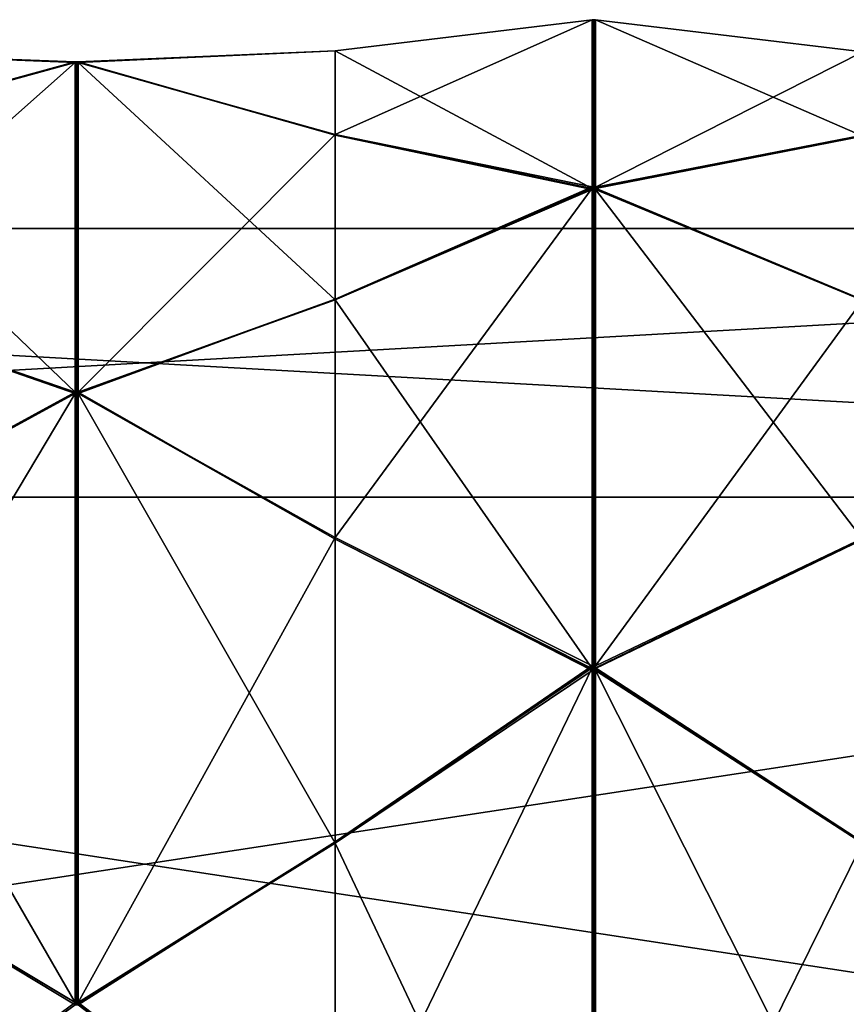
# Model space of a CAD drawing. Header units: millimetres. Extents: x -110 to 163, y -50 to 19.
# Tile 253 of 256: x 136.51 to 144.42, y -3.53 to 5.9. Entities that reach past the tile are written whole.
import ezdxf

# ---------------------------------------------------------------- set-up
doc = ezdxf.new("R2010")
doc.units = ezdxf.units.MM
doc.header["$LTSCALE"] = 65.185185
for name, color, linetype in [('6378', 7, 'CONTINUOUS'), ('6383', 7, 'CONTINUOUS'), ('6443', 7, 'CONTINUOUS'), ('6444', 7, 'CONTINUOUS'), ('6445', 7, 'CONTINUOUS'), ('6446', 7, 'CONTINUOUS'), ('6447', 7, 'CONTINUOUS'), ('6459', 7, 'CONTINUOUS'), ('6460', 7, 'CONTINUOUS'), ('6461', 7, 'CONTINUOUS'), ('6462', 7, 'CONTINUOUS'), ('6463', 7, 'CONTINUOUS'), ('6537', 7, 'CONTINUOUS'), ('6538', 7, 'CONTINUOUS'), ('6539', 7, 'CONTINUOUS'), ('6540', 7, 'CONTINUOUS'), ('6541', 7, 'CONTINUOUS'), ('6542', 7, 'CONTINUOUS'), ('6552', 7, 'CONTINUOUS'), ('6553', 7, 'CONTINUOUS'), ('6554', 7, 'CONTINUOUS'), ('6555', 7, 'CONTINUOUS'), ('6556', 7, 'CONTINUOUS'), ('6557', 7, 'CONTINUOUS'), ('6605', 7, 'CONTINUOUS'), ('6611', 7, 'CONTINUOUS'), ('6616', 7, 'CONTINUOUS'), ('6622', 7, 'CONTINUOUS'), ('6627', 7, 'CONTINUOUS'), ('6633', 7, 'CONTINUOUS'), ('6638', 7, 'CONTINUOUS'), ('6644', 7, 'CONTINUOUS'), ('6765', 7, 'CONTINUOUS'), ('6770', 7, 'CONTINUOUS'), ('6776', 7, 'CONTINUOUS')]:
    doc.layers.add(name, color=color, linetype=linetype)

msp = doc.modelspace()

# ---------------------------------------------------------------- linework, layer by layer
at = {"layer": '6378', "linetype": 'CONTINUOUS'}
for points in [[(160.7, 1.3277, -9.6), (160.7, 3.9), (114.7, 1.3277, -9.6), (160.7, 1.3277, -9.6)], [(114.7, 1.3277, -9.6), (160.7, 3.9), (114.7, 3.9), (114.7, 1.3277, -9.6)], [(160.7, -5.7, -16.6277), (160.7, 1.3277, -9.6), (114.7, -5.7, -16.6277), (160.7, -5.7, -16.6277)], [(114.7, -5.7, -16.6277), (160.7, 1.3277, -9.6), (114.7, 1.3277, -9.6), (114.7, -5.7, -16.6277)]]:
    msp.add_3dface(points, dxfattribs=at)
at = {"layer": '6383', "linetype": 'CONTINUOUS'}
for points in [[(114.7, 3.9), (160.7, 3.9), (160.7, 1.3277, 9.6), (114.7, 3.9)], [(114.7, 3.9), (160.7, 1.3277, 9.6), (114.7, 1.3277, 9.6), (114.7, 3.9)], [(160.7, 1.3277, 9.6), (160.7, -5.7, 16.6277), (114.7, 1.3277, 9.6), (160.7, 1.3277, 9.6)], [(114.7, 1.3277, 9.6), (160.7, -5.7, 16.6277), (114.7, -5.7, 16.6277), (114.7, 1.3277, 9.6)]]:
    msp.add_3dface(points, dxfattribs=at)
at = {"layer": '6443', "linetype": 'CONTINUOUS'}
for points in [[(142.015, -0.3052, -14.9865), (142.0152, -0.2873, -14.9686), (144.575, 0.9347, -13.3116), (142.015, -0.3052, -14.9865)], [(144.575, -1.9754, -16.2217), (142.015, -0.3052, -14.9865), (144.575, 0.9347, -13.3116), (144.575, -1.9754, -16.2217)], [(142.0151, -0.2963, -14.9776), (142.0152, -0.2873, -14.9686), (142.015, -0.3052, -14.9865), (142.0151, -0.2963, -14.9776)]]:
    msp.add_3dface(points, dxfattribs=at)
at = {"layer": '6444', "linetype": 'CONTINUOUS'}
for points in [[(142.015, 4.2885, -8.1075), (142.0152, 4.2981, -8.0841), (144.575, 4.793, -6.0856), (142.015, 4.2885, -8.1075)], [(144.575, 3.2181, -9.8878), (142.015, 4.2885, -8.1075), (144.575, 4.793, -6.0856), (144.575, 3.2181, -9.8878)], [(142.0151, 4.2933, -8.0958), (142.0152, 4.2981, -8.0841), (142.015, 4.2885, -8.1075), (142.0151, 4.2933, -8.0958)]]:
    msp.add_3dface(points, dxfattribs=at)
at = {"layer": '6445', "linetype": 'CONTINUOUS'}
for points in [[(142.0151, 5.9, 0.0185), (142.0152, 5.9, 0.0312), (142.015, 5.9, 0.0058), (142.0151, 5.9, 0.0185)], [(142.015, 5.9, 0.0058), (142.0152, 5.9, 0.0312), (144.575, 5.5924, 2.0669), (142.015, 5.9, 0.0058)], [(144.575, 5.5924, -2.0485), (142.015, 5.9, 0.0058), (144.575, 5.5924, 2.0669), (144.575, 5.5924, -2.0485)]]:
    msp.add_3dface(points, dxfattribs=at)
at = {"layer": '6446', "linetype": 'CONTINUOUS'}
for points in [[(144.575, 4.786, 6.1026), (142.015, 4.284, 8.1183), (144.575, 3.2111, 9.9048), (144.575, 4.786, 6.1026)], [(142.0151, 4.2792, 8.13), (142.0152, 4.2743, 8.1417), (142.015, 4.284, 8.1183), (142.0151, 4.2792, 8.13)], [(142.015, 4.284, 8.1183), (142.0152, 4.2743, 8.1417), (144.575, 3.2111, 9.9048), (142.015, 4.284, 8.1183)]]:
    msp.add_3dface(points, dxfattribs=at)
at = {"layer": '6447', "linetype": 'CONTINUOUS'}
for points in [[(144.575, 0.9217, 13.3246), (142.015, -0.3135, 14.9948), (144.575, -1.9884, 16.2347), (144.575, 0.9217, 13.3246)], [(142.0151, -0.3224, 15.0037), (142.0152, -0.3314, 15.0127), (142.015, -0.3135, 14.9948), (142.0151, -0.3224, 15.0037)], [(142.015, -0.3135, 14.9948), (142.0152, -0.3314, 15.0127), (144.575, -1.9884, 16.2347), (142.015, -0.3135, 14.9948)]]:
    msp.add_3dface(points, dxfattribs=at)
at = {"layer": '6459', "linetype": 'CONTINUOUS'}
for points in [[(137.035, -3.5114, -17.6201), (134.475, -1.9754, -16.2217), (137.0348, 2.3201, -11.7886), (137.035, -3.5114, -17.6201)], [(137.0348, 2.3201, -11.7886), (134.475, -1.9754, -16.2217), (134.475, 0.9347, -13.3116), (137.0348, 2.3201, -11.7886)], [(137.05, 2.32, -11.7888), (137.035, -3.5114, -17.6201), (137.0348, 2.3201, -11.7886), (137.05, 2.32, -11.7888)], [(137.05, -3.5112, -17.62), (137.035, -3.5114, -17.6201), (137.05, 2.32, -11.7888), (137.05, -3.5112, -17.62)], [(137.0652, 2.3198, -11.789), (137.05, -3.5112, -17.62), (137.05, 2.32, -11.7888), (137.0652, 2.3198, -11.789)], [(137.065, -3.511, -17.6198), (137.05, -3.5112, -17.62), (137.0652, 2.3198, -11.789), (137.065, -3.511, -17.6198)], [(139.525, 0.9409, -13.3167), (137.065, -3.511, -17.6198), (137.0652, 2.3198, -11.789), (139.525, 0.9409, -13.3167)], [(139.525, -1.9702, -16.2279), (137.065, -3.511, -17.6198), (139.525, 0.9409, -13.3167), (139.525, -1.9702, -16.2279)], [(141.9848, -0.287, -14.9683), (139.525, -1.9702, -16.2279), (139.525, 0.9409, -13.3167), (141.9848, -0.287, -14.9683)], [(141.9849, -0.2963, -14.9776), (139.525, -1.9702, -16.2279), (141.9848, -0.287, -14.9683), (141.9849, -0.2963, -14.9776)], [(141.985, -0.3056, -14.9869), (139.525, -1.9702, -16.2279), (141.9849, -0.2963, -14.9776), (141.985, -0.3056, -14.9869)]]:
    msp.add_3dface(points, dxfattribs=at)
at = {"layer": '6460', "linetype": 'CONTINUOUS'}
for points in [[(137.035, 2.3342, -11.7676), (134.475, 3.2181, -9.8878), (137.0348, 5.4902, -4.1483), (137.035, 2.3342, -11.7676)], [(137.0348, 5.4902, -4.1483), (134.475, 3.2181, -9.8878), (134.475, 4.793, -6.0856), (137.0348, 5.4902, -4.1483)], [(137.05, 5.4901, -4.1486), (137.035, 2.3342, -11.7676), (137.0348, 5.4902, -4.1483), (137.05, 5.4901, -4.1486)], [(137.05, 2.3343, -11.7674), (137.035, 2.3342, -11.7676), (137.05, 5.4901, -4.1486), (137.05, 2.3343, -11.7674)], [(137.065, 2.3345, -11.7672), (137.05, 2.3343, -11.7674), (137.0652, 5.4901, -4.1488), (137.065, 2.3345, -11.7672)], [(137.0652, 5.4901, -4.1488), (137.05, 2.3343, -11.7674), (137.05, 5.4901, -4.1486), (137.0652, 5.4901, -4.1488)], [(139.525, 4.8008, -6.0879), (137.065, 2.3345, -11.7672), (137.0652, 5.4901, -4.1488), (139.525, 4.8008, -6.0879)], [(139.525, 3.2252, -9.8916), (137.065, 2.3345, -11.7672), (139.525, 4.8008, -6.0879), (139.525, 3.2252, -9.8916)], [(141.9848, 4.2983, -8.0836), (139.525, 3.2252, -9.8916), (139.525, 4.8008, -6.0879), (141.9848, 4.2983, -8.0836)], [(141.9849, 4.2933, -8.0958), (139.525, 3.2252, -9.8916), (141.9848, 4.2983, -8.0836), (141.9849, 4.2933, -8.0958)], [(141.985, 4.2883, -8.1079), (139.525, 3.2252, -9.8916), (141.9849, 4.2933, -8.0958), (141.985, 4.2883, -8.1079)]]:
    msp.add_3dface(points, dxfattribs=at)
at = {"layer": '6461', "linetype": 'CONTINUOUS'}
for points in [[(141.985, 5.9, 0.0053), (139.525, 5.6004, -2.0493), (141.9849, 5.9, 0.0185), (141.985, 5.9, 0.0053)], [(141.9849, 5.9, 0.0185), (139.525, 5.6004, -2.0493), (141.9848, 5.9, 0.0317), (141.9849, 5.9, 0.0185)], [(141.9848, 5.9, 0.0317), (139.525, 5.6004, -2.0493), (139.525, 5.6004, 2.0677), (141.9848, 5.9, 0.0317)], [(137.035, 5.4951, -4.1235), (134.475, 5.5924, -2.0485), (137.0348, 5.4951, 4.1235), (137.035, 5.4951, -4.1235)], [(137.0348, 5.4951, 4.1235), (134.475, 5.5924, -2.0485), (134.475, 5.5924, 2.0669), (137.0348, 5.4951, 4.1235)], [(139.525, 5.6004, -2.0493), (137.065, 5.4952, -4.123), (139.525, 5.6004, 2.0677), (139.525, 5.6004, -2.0493)], [(139.525, 5.6004, 2.0677), (137.065, 5.4952, -4.123), (137.0652, 5.4952, 4.123), (139.525, 5.6004, 2.0677)], [(137.05, 5.4952, 4.1233), (137.035, 5.4951, -4.1235), (137.0348, 5.4951, 4.1235), (137.05, 5.4952, 4.1233)], [(137.05, 5.4952, -4.1233), (137.035, 5.4951, -4.1235), (137.05, 5.4952, 4.1233), (137.05, 5.4952, -4.1233)], [(137.065, 5.4952, -4.123), (137.05, 5.4952, -4.1233), (137.0652, 5.4952, 4.123), (137.065, 5.4952, -4.123)], [(137.0652, 5.4952, 4.123), (137.05, 5.4952, -4.1233), (137.05, 5.4952, 4.1233), (137.0652, 5.4952, 4.123)]]:
    msp.add_3dface(points, dxfattribs=at)
at = {"layer": '6462', "linetype": 'CONTINUOUS'}
for points in [[(137.035, 5.4902, 4.1483), (134.475, 4.786, 6.1026), (137.0348, 2.3342, 11.7676), (137.035, 5.4902, 4.1483)], [(137.05, 2.3343, 11.7674), (137.035, 5.4902, 4.1483), (137.0348, 2.3342, 11.7676), (137.05, 2.3343, 11.7674)], [(137.05, 5.4901, 4.1486), (137.035, 5.4902, 4.1483), (137.05, 2.3343, 11.7674), (137.05, 5.4901, 4.1486)], [(137.065, 5.4901, 4.1488), (137.05, 5.4901, 4.1486), (137.0652, 2.3345, 11.7671), (137.065, 5.4901, 4.1488)], [(137.0652, 2.3345, 11.7671), (137.05, 5.4901, 4.1486), (137.05, 2.3343, 11.7674), (137.0652, 2.3345, 11.7671)], [(139.525, 4.7937, 6.1049), (137.065, 5.4901, 4.1488), (139.525, 3.2182, 9.9086), (139.525, 4.7937, 6.1049)], [(139.525, 3.2182, 9.9086), (137.065, 5.4901, 4.1488), (137.0652, 2.3345, 11.7671), (139.525, 3.2182, 9.9086)], [(137.0348, 2.3342, 11.7676), (134.475, 4.786, 6.1026), (134.475, 3.2111, 9.9048), (137.0348, 2.3342, 11.7676)], [(141.985, 4.2842, 8.1178), (139.525, 4.7937, 6.1049), (141.9849, 4.2792, 8.13), (141.985, 4.2842, 8.1178)], [(141.9849, 4.2792, 8.13), (139.525, 4.7937, 6.1049), (141.9848, 4.2741, 8.1421), (141.9849, 4.2792, 8.13)], [(141.9848, 4.2741, 8.1421), (139.525, 4.7937, 6.1049), (139.525, 3.2182, 9.9086), (141.9848, 4.2741, 8.1421)]]:
    msp.add_3dface(points, dxfattribs=at)
at = {"layer": '6463', "linetype": 'CONTINUOUS'}
for points in [[(137.035, 2.3201, 11.7886), (134.475, 0.9217, 13.3246), (137.0348, -3.5114, 17.6201), (137.035, 2.3201, 11.7886)], [(137.05, -3.5112, 17.62), (137.035, 2.3201, 11.7886), (137.0348, -3.5114, 17.6201), (137.05, -3.5112, 17.62)], [(137.05, 2.32, 11.7888), (137.035, 2.3201, 11.7886), (137.05, -3.5112, 17.62), (137.05, 2.32, 11.7888)], [(137.065, 2.3198, 11.789), (137.05, 2.32, 11.7888), (137.0652, -3.511, 17.6198), (137.065, 2.3198, 11.789)], [(137.0652, -3.511, 17.6198), (137.05, 2.32, 11.7888), (137.05, -3.5112, 17.62), (137.0652, -3.511, 17.6198)], [(139.525, 0.9279, 13.3298), (137.065, 2.3198, 11.789), (139.525, -1.9833, 16.2409), (139.525, 0.9279, 13.3298)], [(139.525, -1.9833, 16.2409), (137.065, 2.3198, 11.789), (137.0652, -3.511, 17.6198), (139.525, -1.9833, 16.2409)], [(137.0348, -3.5114, 17.6201), (134.475, 0.9217, 13.3246), (134.475, -1.9884, 16.2347), (137.0348, -3.5114, 17.6201)], [(141.985, -0.3131, 14.9944), (139.525, 0.9279, 13.3298), (141.9849, -0.3224, 15.0037), (141.985, -0.3131, 14.9944)], [(141.9849, -0.3224, 15.0037), (139.525, 0.9279, 13.3298), (141.9848, -0.3317, 15.013), (141.9849, -0.3224, 15.0037)], [(141.9848, -0.3317, 15.013), (139.525, 0.9279, 13.3298), (139.525, -1.9833, 16.2409), (141.9848, -0.3317, 15.013)]]:
    msp.add_3dface(points, dxfattribs=at)
at = {"layer": '6537', "linetype": 'CONTINUOUS'}
for points in [[(141.9848, -7.1579, -19.5741), (139.525, -5.3914, -18.5182), (141.985, -0.3056, -14.9869), (141.9848, -7.1579, -19.5741)], [(139.525, -5.3914, -18.5182), (139.525, -1.9702, -16.2279), (141.985, -0.3056, -14.9869), (139.525, -5.3914, -18.5182)], [(141.9848, -7.1579, -19.5741), (141.985, -0.3056, -14.9869), (142, -0.3054, -14.9867), (141.9848, -7.1579, -19.5741)], [(141.9848, -7.1579, -19.5741), (142, -0.3054, -14.9867), (142, -7.1581, -19.5742), (141.9848, -7.1579, -19.5741)], [(142.015, -0.3052, -14.9865), (142.0152, -7.1583, -19.5743), (142, -7.1581, -19.5742), (142.015, -0.3052, -14.9865)], [(142, -0.3054, -14.9867), (142.015, -0.3052, -14.9865), (142, -7.1581, -19.5742), (142, -0.3054, -14.9867)], [(142.0152, -7.1583, -19.5743), (142.015, -0.3052, -14.9865), (144.575, -1.9754, -16.2217), (142.0152, -7.1583, -19.5743)], [(137.065, -3.511, -17.6198), (139.525, -1.9702, -16.2279), (137.0651, -3.5219, -17.6272), (137.065, -3.511, -17.6198)], [(139.525, -1.9702, -16.2279), (137.0652, -3.5329, -17.6345), (137.0651, -3.5219, -17.6272), (139.525, -1.9702, -16.2279)], [(139.525, -5.3914, -18.5182), (137.0652, -3.5329, -17.6345), (139.525, -1.9702, -16.2279), (139.525, -5.3914, -18.5182)], [(144.575, -5.3952, -18.5111), (142.0152, -7.1583, -19.5743), (144.575, -1.9754, -16.2217), (144.575, -5.3952, -18.5111)]]:
    msp.add_3dface(points, dxfattribs=at)
at = {"layer": '6538', "linetype": 'CONTINUOUS'}
for points in [[(141.9848, -0.287, -14.9683), (139.525, 0.9409, -13.3167), (141.985, 4.2883, -8.1079), (141.9848, -0.287, -14.9683)], [(139.525, 0.9409, -13.3167), (139.525, 3.2252, -9.8916), (141.985, 4.2883, -8.1079), (139.525, 0.9409, -13.3167)], [(141.9848, -0.287, -14.9683), (141.985, 4.2883, -8.1079), (142, 4.2884, -8.1077), (141.9848, -0.287, -14.9683)], [(141.9848, -0.287, -14.9683), (142, 4.2884, -8.1077), (142, -0.2872, -14.9685), (141.9848, -0.287, -14.9683)], [(142.015, 4.2885, -8.1075), (142.0152, -0.2873, -14.9686), (142, -0.2872, -14.9685), (142.015, 4.2885, -8.1075)], [(142, 4.2884, -8.1077), (142.015, 4.2885, -8.1075), (142, -0.2872, -14.9685), (142, 4.2884, -8.1077)], [(142.0152, -0.2873, -14.9686), (142.015, 4.2885, -8.1075), (144.575, 3.2181, -9.8878), (142.0152, -0.2873, -14.9686)], [(137.065, 2.3345, -11.7672), (139.525, 3.2252, -9.8916), (137.0651, 2.3272, -11.7781), (137.065, 2.3345, -11.7672)], [(139.525, 3.2252, -9.8916), (137.0652, 2.3198, -11.789), (137.0651, 2.3272, -11.7781), (139.525, 3.2252, -9.8916)], [(139.525, 0.9409, -13.3167), (137.0652, 2.3198, -11.789), (139.525, 3.2252, -9.8916), (139.525, 0.9409, -13.3167)], [(144.575, 0.9347, -13.3116), (142.0152, -0.2873, -14.9686), (144.575, 3.2181, -9.8878), (144.575, 0.9347, -13.3116)]]:
    msp.add_3dface(points, dxfattribs=at)
at = {"layer": '6539', "linetype": 'CONTINUOUS'}
for points in [[(141.9848, 4.2983, -8.0836), (139.525, 4.8008, -6.0879), (141.985, 5.9, 0.0053), (141.9848, 4.2983, -8.0836)], [(139.525, 4.8008, -6.0879), (139.525, 5.6004, -2.0493), (141.985, 5.9, 0.0053), (139.525, 4.8008, -6.0879)], [(141.9848, 4.2983, -8.0836), (141.985, 5.9, 0.0053), (142, 5.9, 0.0056), (141.9848, 4.2983, -8.0836)], [(141.9848, 4.2983, -8.0836), (142, 5.9, 0.0056), (142, 4.2982, -8.0839), (141.9848, 4.2983, -8.0836)], [(142.015, 5.9, 0.0058), (142.0152, 4.2981, -8.0841), (142, 4.2982, -8.0839), (142.015, 5.9, 0.0058)], [(142, 5.9, 0.0056), (142.015, 5.9, 0.0058), (142, 4.2982, -8.0839), (142, 5.9, 0.0056)], [(142.0152, 4.2981, -8.0841), (142.015, 5.9, 0.0058), (144.575, 5.5924, -2.0485), (142.0152, 4.2981, -8.0841)], [(137.065, 5.4952, -4.123), (139.525, 5.6004, -2.0493), (137.0651, 5.4926, -4.1359), (137.065, 5.4952, -4.123)], [(139.525, 5.6004, -2.0493), (137.0652, 5.4901, -4.1488), (137.0651, 5.4926, -4.1359), (139.525, 5.6004, -2.0493)], [(139.525, 4.8008, -6.0879), (137.0652, 5.4901, -4.1488), (139.525, 5.6004, -2.0493), (139.525, 4.8008, -6.0879)], [(144.575, 4.793, -6.0856), (142.0152, 4.2981, -8.0841), (144.575, 5.5924, -2.0485), (144.575, 4.793, -6.0856)]]:
    msp.add_3dface(points, dxfattribs=at)
at = {"layer": '6540', "linetype": 'CONTINUOUS'}
for points in [[(141.9848, 5.9, 0.0317), (139.525, 5.6004, 2.0677), (141.985, 4.2842, 8.1178), (141.9848, 5.9, 0.0317)], [(141.9848, 5.9, 0.0317), (141.985, 4.2842, 8.1178), (142, 4.2841, 8.1181), (141.9848, 5.9, 0.0317)], [(141.9848, 5.9, 0.0317), (142, 4.2841, 8.1181), (142, 5.9, 0.0314), (141.9848, 5.9, 0.0317)], [(142.015, 4.284, 8.1183), (142.0152, 5.9, 0.0312), (142, 5.9, 0.0314), (142.015, 4.284, 8.1183)], [(142, 4.2841, 8.1181), (142.015, 4.284, 8.1183), (142, 5.9, 0.0314), (142, 4.2841, 8.1181)], [(142.0152, 5.9, 0.0312), (142.015, 4.284, 8.1183), (144.575, 4.786, 6.1026), (142.0152, 5.9, 0.0312)], [(144.575, 5.5924, 2.0669), (142.0152, 5.9, 0.0312), (144.575, 4.786, 6.1026), (144.575, 5.5924, 2.0669)], [(139.525, 5.6004, 2.0677), (137.0652, 5.4952, 4.123), (139.525, 4.7937, 6.1049), (139.525, 5.6004, 2.0677)], [(139.525, 5.6004, 2.0677), (139.525, 4.7937, 6.1049), (141.985, 4.2842, 8.1178), (139.525, 5.6004, 2.0677)], [(137.065, 5.4901, 4.1488), (139.525, 4.7937, 6.1049), (137.0651, 5.4926, 4.1359), (137.065, 5.4901, 4.1488)], [(139.525, 4.7937, 6.1049), (137.0652, 5.4952, 4.123), (137.0651, 5.4926, 4.1359), (139.525, 4.7937, 6.1049)]]:
    msp.add_3dface(points, dxfattribs=at)
at = {"layer": '6541', "linetype": 'CONTINUOUS'}
for points in [[(141.9848, 4.2741, 8.1421), (139.525, 3.2182, 9.9086), (141.985, -0.3131, 14.9944), (141.9848, 4.2741, 8.1421)], [(141.9848, 4.2741, 8.1421), (142, -0.3133, 14.9946), (142, 4.2742, 8.1419), (141.9848, 4.2741, 8.1421)], [(141.9848, 4.2741, 8.1421), (141.985, -0.3131, 14.9944), (142, -0.3133, 14.9946), (141.9848, 4.2741, 8.1421)], [(142.015, -0.3135, 14.9948), (142.0152, 4.2743, 8.1417), (142, 4.2742, 8.1419), (142.015, -0.3135, 14.9948)], [(142, -0.3133, 14.9946), (142.015, -0.3135, 14.9948), (142, 4.2742, 8.1419), (142, -0.3133, 14.9946)], [(142.0152, 4.2743, 8.1417), (142.015, -0.3135, 14.9948), (144.575, 0.9217, 13.3246), (142.0152, 4.2743, 8.1417)], [(144.575, 3.2111, 9.9048), (142.0152, 4.2743, 8.1417), (144.575, 0.9217, 13.3246), (144.575, 3.2111, 9.9048)], [(139.525, 3.2182, 9.9086), (137.0652, 2.3345, 11.7671), (139.525, 0.9279, 13.3298), (139.525, 3.2182, 9.9086)], [(139.525, 3.2182, 9.9086), (139.525, 0.9279, 13.3298), (141.985, -0.3131, 14.9944), (139.525, 3.2182, 9.9086)], [(137.065, 2.3198, 11.789), (139.525, 0.9279, 13.3298), (137.0651, 2.3272, 11.7781), (137.065, 2.3198, 11.789)], [(139.525, 0.9279, 13.3298), (137.0652, 2.3345, 11.7671), (137.0651, 2.3272, 11.7781), (139.525, 0.9279, 13.3298)]]:
    msp.add_3dface(points, dxfattribs=at)
at = {"layer": '6542', "linetype": 'CONTINUOUS'}
for points in [[(141.9848, -0.3317, 15.013), (139.525, -1.9833, 16.2409), (141.985, -7.1921, 19.5883), (141.9848, -0.3317, 15.013)], [(141.9848, -0.3317, 15.013), (142, -7.1923, 19.5884), (142, -0.3315, 15.0128), (141.9848, -0.3317, 15.013)], [(141.9848, -0.3317, 15.013), (141.985, -7.1921, 19.5883), (142, -7.1923, 19.5884), (141.9848, -0.3317, 15.013)], [(142.015, -7.1925, 19.5885), (142.0152, -0.3314, 15.0127), (142, -0.3315, 15.0128), (142.015, -7.1925, 19.5885)], [(142, -7.1923, 19.5884), (142.015, -7.1925, 19.5885), (142, -0.3315, 15.0128), (142, -7.1923, 19.5884)], [(142.0152, -0.3314, 15.0127), (142.015, -7.1925, 19.5885), (144.575, -5.4122, 18.5181), (142.0152, -0.3314, 15.0127)], [(144.575, -1.9884, 16.2347), (142.0152, -0.3314, 15.0127), (144.575, -5.4122, 18.5181), (144.575, -1.9884, 16.2347)], [(139.525, -1.9833, 16.2409), (137.0652, -3.511, 17.6198), (139.525, -5.4084, 18.5252), (139.525, -1.9833, 16.2409)], [(139.525, -1.9833, 16.2409), (139.525, -5.4084, 18.5252), (141.985, -7.1921, 19.5883), (139.525, -1.9833, 16.2409)], [(137.065, -3.5328, 17.6345), (139.525, -5.4084, 18.5252), (137.0651, -3.5219, 17.6272), (137.065, -3.5328, 17.6345)], [(139.525, -5.4084, 18.5252), (137.0652, -3.511, 17.6198), (137.0651, -3.5219, 17.6272), (139.525, -5.4084, 18.5252)]]:
    msp.add_3dface(points, dxfattribs=at)
at = {"layer": '6552', "linetype": 'CONTINUOUS'}
for points in [[(134.475, -5.3952, -18.5111), (134.475, -1.9754, -16.2217), (137.035, -3.5114, -17.6201), (134.475, -5.3952, -18.5111)], [(137.0348, -3.5324, -17.6342), (134.475, -5.3952, -18.5111), (137.035, -3.5114, -17.6201), (137.0348, -3.5324, -17.6342)], [(137.0348, -3.5324, -17.6342), (137.035, -3.5114, -17.6201), (137.0349, -3.5219, -17.6272), (137.0348, -3.5324, -17.6342)]]:
    msp.add_3dface(points, dxfattribs=at)
at = {"layer": '6553', "linetype": 'CONTINUOUS'}
for points in [[(134.475, 0.9347, -13.3116), (134.475, 3.2181, -9.8878), (137.035, 2.3342, -11.7676), (134.475, 0.9347, -13.3116)], [(137.0348, 2.3201, -11.7886), (134.475, 0.9347, -13.3116), (137.035, 2.3342, -11.7676), (137.0348, 2.3201, -11.7886)], [(137.0348, 2.3201, -11.7886), (137.035, 2.3342, -11.7676), (137.0349, 2.3272, -11.7781), (137.0348, 2.3201, -11.7886)]]:
    msp.add_3dface(points, dxfattribs=at)
at = {"layer": '6554', "linetype": 'CONTINUOUS'}
for points in [[(134.475, 4.793, -6.0856), (134.475, 5.5924, -2.0485), (137.035, 5.4951, -4.1235), (134.475, 4.793, -6.0856)], [(137.0348, 5.4902, -4.1483), (134.475, 4.793, -6.0856), (137.035, 5.4951, -4.1235), (137.0348, 5.4902, -4.1483)], [(137.0348, 5.4902, -4.1483), (137.035, 5.4951, -4.1235), (137.0349, 5.4926, -4.1359), (137.0348, 5.4902, -4.1483)]]:
    msp.add_3dface(points, dxfattribs=at)
at = {"layer": '6555', "linetype": 'CONTINUOUS'}
for points in [[(137.0348, 5.4951, 4.1235), (134.475, 5.5924, 2.0669), (137.035, 5.4902, 4.1483), (137.0348, 5.4951, 4.1235)], [(134.475, 5.5924, 2.0669), (134.475, 4.786, 6.1026), (137.035, 5.4902, 4.1483), (134.475, 5.5924, 2.0669)], [(137.0348, 5.4951, 4.1235), (137.035, 5.4902, 4.1483), (137.0349, 5.4926, 4.1359), (137.0348, 5.4951, 4.1235)]]:
    msp.add_3dface(points, dxfattribs=at)
at = {"layer": '6556', "linetype": 'CONTINUOUS'}
for points in [[(137.0348, 2.3342, 11.7676), (134.475, 3.2111, 9.9048), (137.035, 2.3201, 11.7886), (137.0348, 2.3342, 11.7676)], [(134.475, 3.2111, 9.9048), (134.475, 0.9217, 13.3246), (137.035, 2.3201, 11.7886), (134.475, 3.2111, 9.9048)], [(137.0348, 2.3342, 11.7676), (137.035, 2.3201, 11.7886), (137.0349, 2.3272, 11.7781), (137.0348, 2.3342, 11.7676)]]:
    msp.add_3dface(points, dxfattribs=at)
at = {"layer": '6557', "linetype": 'CONTINUOUS'}
for points in [[(137.0348, -3.5114, 17.6201), (134.475, -1.9884, 16.2347), (137.035, -3.5324, 17.6342), (137.0348, -3.5114, 17.6201)], [(134.475, -1.9884, 16.2347), (134.475, -5.4122, 18.5181), (137.035, -3.5324, 17.6342), (134.475, -1.9884, 16.2347)], [(137.0348, -3.5114, 17.6201), (137.035, -3.5324, 17.6342), (137.0349, -3.5219, 17.6272), (137.0348, -3.5114, 17.6201)]]:
    msp.add_3dface(points, dxfattribs=at)
at = {"layer": '6605', "linetype": 'CONTINUOUS'}
for points in [[(141.9849, 4.2933, -8.0958), (141.9848, 4.2983, -8.0836), (142, 4.2982, -8.0839), (141.9849, 4.2933, -8.0958)], [(142.0152, 4.2981, -8.0841), (141.9849, 4.2933, -8.0958), (142, 4.2982, -8.0839), (142.0152, 4.2981, -8.0841)], [(142.0152, 4.2981, -8.0841), (142.0151, 4.2933, -8.0958), (141.9849, 4.2933, -8.0958), (142.0152, 4.2981, -8.0841)], [(142.0151, 4.2933, -8.0958), (142.015, 4.2885, -8.1075), (141.9849, 4.2933, -8.0958), (142.0151, 4.2933, -8.0958)], [(141.9849, 4.2933, -8.0958), (142.015, 4.2885, -8.1075), (142, 4.2884, -8.1077), (141.9849, 4.2933, -8.0958)], [(141.985, 4.2883, -8.1079), (141.9849, 4.2933, -8.0958), (142, 4.2884, -8.1077), (141.985, 4.2883, -8.1079)]]:
    msp.add_3dface(points, dxfattribs=at)
at = {"layer": '6611', "linetype": 'CONTINUOUS'}
for points in [[(137.05, 5.4901, -4.1486), (137.0348, 5.4902, -4.1483), (137.0651, 5.4926, -4.1359), (137.05, 5.4901, -4.1486)], [(137.0651, 5.4926, -4.1359), (137.0348, 5.4902, -4.1483), (137.0349, 5.4926, -4.1359), (137.0651, 5.4926, -4.1359)], [(137.035, 5.4951, -4.1235), (137.0651, 5.4926, -4.1359), (137.0349, 5.4926, -4.1359), (137.035, 5.4951, -4.1235)], [(137.035, 5.4951, -4.1235), (137.05, 5.4952, -4.1233), (137.0651, 5.4926, -4.1359), (137.035, 5.4951, -4.1235)], [(137.05, 5.4952, -4.1233), (137.065, 5.4952, -4.123), (137.0651, 5.4926, -4.1359), (137.05, 5.4952, -4.1233)], [(137.0652, 5.4901, -4.1488), (137.05, 5.4901, -4.1486), (137.0651, 5.4926, -4.1359), (137.0652, 5.4901, -4.1488)]]:
    msp.add_3dface(points, dxfattribs=at)
at = {"layer": '6616', "linetype": 'CONTINUOUS'}
for points in [[(141.9849, 5.9, 0.0185), (141.9848, 5.9, 0.0317), (142, 5.9, 0.0314), (141.9849, 5.9, 0.0185)], [(142.0152, 5.9, 0.0312), (142.0151, 5.9, 0.0185), (141.9849, 5.9, 0.0185), (142.0152, 5.9, 0.0312)], [(142.0152, 5.9, 0.0312), (141.9849, 5.9, 0.0185), (142, 5.9, 0.0314), (142.0152, 5.9, 0.0312)], [(142.0151, 5.9, 0.0185), (142.015, 5.9, 0.0058), (141.9849, 5.9, 0.0185), (142.0151, 5.9, 0.0185)], [(141.9849, 5.9, 0.0185), (142.015, 5.9, 0.0058), (142, 5.9, 0.0056), (141.9849, 5.9, 0.0185)], [(141.985, 5.9, 0.0053), (141.9849, 5.9, 0.0185), (142, 5.9, 0.0056), (141.985, 5.9, 0.0053)]]:
    msp.add_3dface(points, dxfattribs=at)
at = {"layer": '6622', "linetype": 'CONTINUOUS'}
for points in [[(137.05, 5.4952, 4.1233), (137.0348, 5.4951, 4.1235), (137.0651, 5.4926, 4.1359), (137.05, 5.4952, 4.1233)], [(137.0651, 5.4926, 4.1359), (137.0348, 5.4951, 4.1235), (137.0349, 5.4926, 4.1359), (137.0651, 5.4926, 4.1359)], [(137.035, 5.4902, 4.1483), (137.0651, 5.4926, 4.1359), (137.0349, 5.4926, 4.1359), (137.035, 5.4902, 4.1483)], [(137.035, 5.4902, 4.1483), (137.05, 5.4901, 4.1486), (137.0651, 5.4926, 4.1359), (137.035, 5.4902, 4.1483)], [(137.0652, 5.4952, 4.123), (137.05, 5.4952, 4.1233), (137.0651, 5.4926, 4.1359), (137.0652, 5.4952, 4.123)], [(137.05, 5.4901, 4.1486), (137.065, 5.4901, 4.1488), (137.0651, 5.4926, 4.1359), (137.05, 5.4901, 4.1486)]]:
    msp.add_3dface(points, dxfattribs=at)
at = {"layer": '6627', "linetype": 'CONTINUOUS'}
for points in [[(141.9849, 4.2792, 8.13), (141.9848, 4.2741, 8.1421), (142, 4.2742, 8.1419), (141.9849, 4.2792, 8.13)], [(141.985, 4.2842, 8.1178), (141.9849, 4.2792, 8.13), (142, 4.2841, 8.1181), (141.985, 4.2842, 8.1178)], [(141.9849, 4.2792, 8.13), (142.015, 4.284, 8.1183), (142, 4.2841, 8.1181), (141.9849, 4.2792, 8.13)], [(142.0151, 4.2792, 8.13), (142.015, 4.284, 8.1183), (141.9849, 4.2792, 8.13), (142.0151, 4.2792, 8.13)], [(142.0152, 4.2743, 8.1417), (142.0151, 4.2792, 8.13), (141.9849, 4.2792, 8.13), (142.0152, 4.2743, 8.1417)], [(142.0152, 4.2743, 8.1417), (141.9849, 4.2792, 8.13), (142, 4.2742, 8.1419), (142.0152, 4.2743, 8.1417)]]:
    msp.add_3dface(points, dxfattribs=at)
at = {"layer": '6633', "linetype": 'CONTINUOUS'}
for points in [[(137.05, 2.3343, 11.7674), (137.0348, 2.3342, 11.7676), (137.0651, 2.3272, 11.7781), (137.05, 2.3343, 11.7674)], [(137.0651, 2.3272, 11.7781), (137.0348, 2.3342, 11.7676), (137.0349, 2.3272, 11.7781), (137.0651, 2.3272, 11.7781)], [(137.035, 2.3201, 11.7886), (137.0651, 2.3272, 11.7781), (137.0349, 2.3272, 11.7781), (137.035, 2.3201, 11.7886)], [(137.035, 2.3201, 11.7886), (137.05, 2.32, 11.7888), (137.0651, 2.3272, 11.7781), (137.035, 2.3201, 11.7886)], [(137.0652, 2.3345, 11.7671), (137.05, 2.3343, 11.7674), (137.0651, 2.3272, 11.7781), (137.0652, 2.3345, 11.7671)], [(137.05, 2.32, 11.7888), (137.065, 2.3198, 11.789), (137.0651, 2.3272, 11.7781), (137.05, 2.32, 11.7888)]]:
    msp.add_3dface(points, dxfattribs=at)
at = {"layer": '6638', "linetype": 'CONTINUOUS'}
for points in [[(141.9849, -0.3224, 15.0037), (141.9848, -0.3317, 15.013), (142, -0.3315, 15.0128), (141.9849, -0.3224, 15.0037)], [(141.985, -0.3131, 14.9944), (141.9849, -0.3224, 15.0037), (142, -0.3133, 14.9946), (141.985, -0.3131, 14.9944)], [(141.9849, -0.3224, 15.0037), (142.015, -0.3135, 14.9948), (142, -0.3133, 14.9946), (141.9849, -0.3224, 15.0037)], [(142.0151, -0.3224, 15.0037), (142.015, -0.3135, 14.9948), (141.9849, -0.3224, 15.0037), (142.0151, -0.3224, 15.0037)], [(142.0152, -0.3314, 15.0127), (142.0151, -0.3224, 15.0037), (141.9849, -0.3224, 15.0037), (142.0152, -0.3314, 15.0127)], [(142.0152, -0.3314, 15.0127), (141.9849, -0.3224, 15.0037), (142, -0.3315, 15.0128), (142.0152, -0.3314, 15.0127)]]:
    msp.add_3dface(points, dxfattribs=at)
at = {"layer": '6644', "linetype": 'CONTINUOUS'}
for points in [[(137.05, -3.5112, 17.62), (137.0348, -3.5114, 17.6201), (137.0651, -3.5219, 17.6272), (137.05, -3.5112, 17.62)], [(137.0651, -3.5219, 17.6272), (137.0348, -3.5114, 17.6201), (137.0349, -3.5219, 17.6272), (137.0651, -3.5219, 17.6272)], [(137.035, -3.5324, 17.6342), (137.0651, -3.5219, 17.6272), (137.0349, -3.5219, 17.6272), (137.035, -3.5324, 17.6342)], [(137.035, -3.5324, 17.6342), (137.05, -3.5326, 17.6343), (137.0651, -3.5219, 17.6272), (137.035, -3.5324, 17.6342)], [(137.0652, -3.511, 17.6198), (137.05, -3.5112, 17.62), (137.0651, -3.5219, 17.6272), (137.0652, -3.511, 17.6198)], [(137.05, -3.5326, 17.6343), (137.065, -3.5328, 17.6345), (137.0651, -3.5219, 17.6272), (137.05, -3.5326, 17.6343)]]:
    msp.add_3dface(points, dxfattribs=at)
at = {"layer": '6765', "linetype": 'CONTINUOUS'}
for points in [[(137.05, -3.5326, -17.6343), (137.0348, -3.5324, -17.6342), (137.0651, -3.5219, -17.6272), (137.05, -3.5326, -17.6343)], [(137.0651, -3.5219, -17.6272), (137.0348, -3.5324, -17.6342), (137.0349, -3.5219, -17.6272), (137.0651, -3.5219, -17.6272)], [(137.035, -3.5114, -17.6201), (137.0651, -3.5219, -17.6272), (137.0349, -3.5219, -17.6272), (137.035, -3.5114, -17.6201)], [(137.035, -3.5114, -17.6201), (137.05, -3.5112, -17.62), (137.0651, -3.5219, -17.6272), (137.035, -3.5114, -17.6201)], [(137.05, -3.5112, -17.62), (137.065, -3.511, -17.6198), (137.0651, -3.5219, -17.6272), (137.05, -3.5112, -17.62)], [(137.0652, -3.5329, -17.6345), (137.05, -3.5326, -17.6343), (137.0651, -3.5219, -17.6272), (137.0652, -3.5329, -17.6345)]]:
    msp.add_3dface(points, dxfattribs=at)
at = {"layer": '6770', "linetype": 'CONTINUOUS'}
for points in [[(141.9849, -0.2963, -14.9776), (141.9848, -0.287, -14.9683), (142, -0.2872, -14.9685), (141.9849, -0.2963, -14.9776)], [(142.0152, -0.2873, -14.9686), (141.9849, -0.2963, -14.9776), (142, -0.2872, -14.9685), (142.0152, -0.2873, -14.9686)], [(142.0152, -0.2873, -14.9686), (142.0151, -0.2963, -14.9776), (141.9849, -0.2963, -14.9776), (142.0152, -0.2873, -14.9686)], [(142.0151, -0.2963, -14.9776), (142.015, -0.3052, -14.9865), (141.9849, -0.2963, -14.9776), (142.0151, -0.2963, -14.9776)], [(141.9849, -0.2963, -14.9776), (142.015, -0.3052, -14.9865), (142, -0.3054, -14.9867), (141.9849, -0.2963, -14.9776)], [(141.985, -0.3056, -14.9869), (141.9849, -0.2963, -14.9776), (142, -0.3054, -14.9867), (141.985, -0.3056, -14.9869)]]:
    msp.add_3dface(points, dxfattribs=at)
at = {"layer": '6776', "linetype": 'CONTINUOUS'}
for points in [[(137.05, 2.32, -11.7888), (137.0348, 2.3201, -11.7886), (137.0651, 2.3272, -11.7781), (137.05, 2.32, -11.7888)], [(137.0651, 2.3272, -11.7781), (137.0348, 2.3201, -11.7886), (137.0349, 2.3272, -11.7781), (137.0651, 2.3272, -11.7781)], [(137.035, 2.3342, -11.7676), (137.0651, 2.3272, -11.7781), (137.0349, 2.3272, -11.7781), (137.035, 2.3342, -11.7676)], [(137.035, 2.3342, -11.7676), (137.05, 2.3343, -11.7674), (137.0651, 2.3272, -11.7781), (137.035, 2.3342, -11.7676)], [(137.05, 2.3343, -11.7674), (137.065, 2.3345, -11.7672), (137.0651, 2.3272, -11.7781), (137.05, 2.3343, -11.7674)], [(137.0652, 2.3198, -11.789), (137.05, 2.32, -11.7888), (137.0651, 2.3272, -11.7781), (137.0652, 2.3198, -11.789)]]:
    msp.add_3dface(points, dxfattribs=at)

doc.saveas('drawing.dxf')
